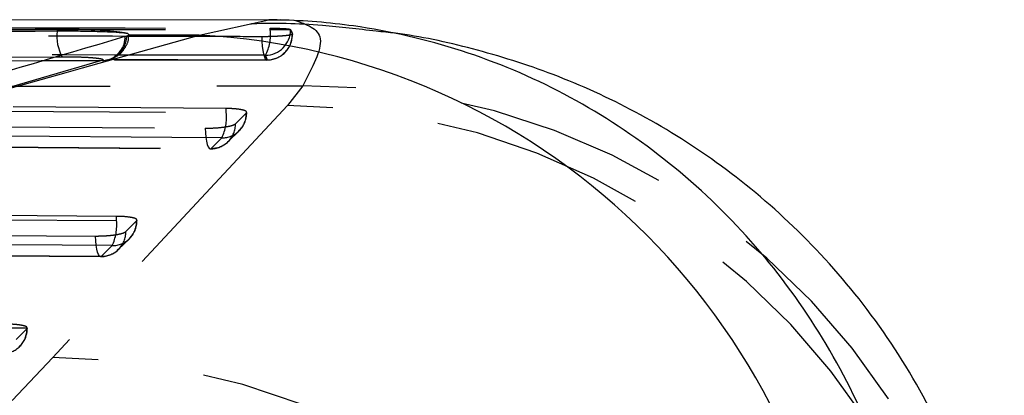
# Model space of a CAD drawing. Extents: x 67 to 774, y 27 to 578.
# Tile 23 of 43: x 320.66 to 332.39, y 323.09 to 327.57. Entities that reach past the tile are written whole.
import ezdxf

# ---------------------------------------------------------------- set-up
doc = ezdxf.new("R2010")
doc.units = 0
doc.header["$LTSCALE"] = 2
doc.linetypes.add('HIDDEN', pattern=[1.905, 1.27, -0.635])
doc.layers.get('0').update_dxf_attribs({"linetype": 'CONTINUOUS'})

msp = doc.modelspace()

# ---------------------------------------------------------------- linework, layer by layer
at = {"color": 7, "linetype": 'CONTINUOUS'}
for p, q in [((323.763005, 327.565511), (303.817076, 327.535205)), ((322.799148, 327.382722), (323.627665, 327.563032)), ((323.627665, 327.563032), (323.763011, 327.561744)), ((321.107225, 327.44844), (321.107225, 327.427805)), ((321.918128, 327.366923), (321.934918, 327.371881)), ((321.934918, 327.371881), (321.955227, 327.380341)), ((322.799148, 327.382722), (321.955227, 327.380341))]:
    msp.add_line(p, q, dxfattribs=at)
at = {"color": 7, "linetype": 'HIDDEN'}
for p, q in [((323.644312, 327.444307), (323.644312, 327.46409)), ((323.887401, 327.444307), (323.644312, 327.444307)), ((323.887401, 327.448175), (323.909386, 327.393616)), ((323.887401, 327.448175), (323.887401, 327.444307)), ((323.909386, 327.393616), (323.906858, 327.389884)), ((323.906858, 327.389884), (323.90943, 327.389884)), ((323.909386, 327.389884), (323.909386, 327.393616)), ((321.088019, 327.123714), (321.165397, 327.124118)), ((321.620971, 327.074892), (308.229445, 323.156734)), ((314.169701, 327.1053), (323.604143, 327.083898)), ((321.620971, 327.074892), (320.914301, 327.072817)), ((321.637817, 327.079796), (321.620971, 327.074892)), ((324.031111, 326.777126), (323.850551, 326.540743)), ((323.121461, 326.50658), (304.618176, 326.638454)), ((323.850551, 326.540743), (321.053637, 323.539575)), ((323.121461, 326.456961), (323.121461, 326.50658)), ((323.231187, 326.324672), (323.359799, 326.451256)), ((323.359799, 326.451256), (323.363894, 326.456961)), ((323.363894, 326.456961), (323.364741, 326.456961)), ((323.145208, 326.113743), (323.273819, 326.240382)), ((304.545349, 326.157003), (322.929478, 326.026768)), ((322.940368, 326.030635), (323.068976, 326.157224)), ((321.814751, 325.220604), (304.522225, 325.340274)), ((321.814751, 325.171), (321.814751, 325.220604)), ((321.924476, 325.038825), (322.053088, 325.165358)), ((322.053088, 325.165358), (322.057157, 325.171)), ((322.057157, 325.171), (322.058032, 325.171)), ((321.838455, 324.82761), (321.967076, 324.954112)), ((304.449463, 324.858933), (321.622836, 324.741065)), ((321.633718, 324.744718), (321.762323, 324.87126)), ((320.750408, 323.88567), (320.508042, 323.88567)), ((320.617765, 323.753677), (320.746377, 323.880123)), ((320.746377, 323.880123), (320.750408, 323.88567)), ((321.053637, 323.539575), (320.569549, 323.023724))]:
    msp.add_line(p, q, dxfattribs=at)
at = {"color": 8, "linetype": 'CONTINUOUS'}
for p, q in [((320.216329, 327.119159), (321.088019, 327.123714)), ((320.914301, 327.072817), (320.322349, 327.071077))]:
    msp.add_line(p, q, dxfattribs=at)
at = {"color": 7, "linetype": 'HIDDEN', "flags": 128}
for points in [[(323.543988, 327.362257), (323.546081, 327.303885), (323.550415, 327.248788), (323.556826, 327.199065), (323.565068, 327.15661), (323.574828, 327.123039), (323.585736, 327.099633), (323.597374, 327.08728), (323.609299, 327.086455)], [(321.711011, 327.086312), (321.678186, 327.078697), (321.620971, 327.074892)], [(304.618176, 326.588723), (313.837374, 326.522996), (323.121461, 326.456961)], [(304.487032, 326.402518), (305.083582, 326.398277), (307.469784, 326.381314), (317.014589, 326.313571), (322.871146, 326.272088)], [(323.068976, 326.157224), (322.472426, 326.161464), (320.086227, 326.178427), (310.541434, 326.246382), (304.565707, 326.289008)], [(322.871146, 326.272088), (322.874156, 326.215454), (322.879331, 326.163149), (322.886477, 326.117144), (322.895324, 326.07917), (322.905537, 326.050659), (322.916734, 326.032686), (322.928492, 326.025926), (322.940368, 326.030635)], [(304.556269, 326.161248), (305.152819, 326.156999), (307.539017, 326.140013), (317.083811, 326.072176), (322.940368, 326.030635)], [(304.522225, 325.290522), (313.135993, 325.230904), (321.814751, 325.171)], [(304.391094, 325.104257), (304.987645, 325.100145), (307.373849, 325.083705), (316.918667, 325.01807), (321.564448, 324.986198)], [(321.762323, 324.87126), (321.165773, 324.875373), (318.779573, 324.891834), (309.234771, 324.957804), (304.46982, 324.990812)], [(321.633718, 324.744718), (321.621843, 324.740012), (321.610083, 324.746776), (321.598883, 324.764754), (321.588663, 324.793268), (321.579809, 324.831244), (321.572655, 324.877254), (321.567469, 324.929561), (321.564448, 324.986198)], [(304.460384, 324.86302), (305.056934, 324.858899), (307.443135, 324.842425), (316.987937, 324.776656), (321.633718, 324.744718)]]:
    msp.add_lwpolyline(points, dxfattribs=at)
at = {"color": 7, "linetype": 'CONTINUOUS'}
for centre, radius, start, end in [((321.59725, 327.364256), 0.494129, 172.6107751, 209.0768751), ((322.35662, 319.246659), 8.148089, 5.3034456, 86.8866984)]:
    msp.add_arc(centre, radius, start, end, dxfattribs=at)
at = {"color": 7, "linetype": 'HIDDEN'}
for centre, radius, start, end in [((321.644143, 327.370505), 0.290777, 268.7533942, 0.271221), ((321.625266, 327.36634), 0.292862, 287.0247021, 0.1139626), ((323.157694, 327.378975), 0.490984, 330.9481007, 7.6466202), ((323.582349, 327.445573), 0.305055, 270.855355, 359.7620939), ((323.60493, 327.389884), 0.3045, 269.8528255, 0), ((323.604941, 327.390871), 0.304447, 270.8201897, 359.8142819), ((324.117828, 318.548808), 8.228774, 6.5806397, 90.6038095), ((323.805482, 318.247176), 8.293689, 6.9827154, 89.6886482), ((322.536247, 326.404971), 0.587519, 335.0591243, 5.0768116), ((323.071456, 326.445612), 0.288398, 269.5072549, 1.1213671), ((323.060241, 326.456962), 0.3045, 314.5463316, 0), ((322.942846, 326.319021), 0.288396, 269.5077187, 1.1229096), ((322.93163, 326.330373), 0.3045, 269.5939834, 314.5455091), ((321.229673, 325.118882), 0.587396, 335.0668646, 5.0903867), ((321.764743, 325.159651), 0.288401, 269.5192012, 1.1339531), ((321.753532, 325.171), 0.3045, 314.5357633, 0), ((321.636131, 325.03311), 0.288402, 269.5206266, 1.1355369), ((321.62492, 325.044459), 0.3045, 269.6065185, 314.5343895), ((320.458024, 323.874324), 0.288411, 269.5373745, 1.1520699), ((320.446822, 323.88567), 0.3045, 314.5172379, 0), ((321.013329, 315.246334), 8.293339, 6.9780397, 89.7215251)]:
    msp.add_arc(centre, radius, start, end, dxfattribs=at)
for points, knots in [([(304.61871, 327.48541), (306.25484, 327.484304), (309.527101, 327.482094), (315.86897, 327.47573), (320.574705, 327.468685), (323.644312, 327.46409)], [0, 0, 0, 0, 0.257988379, 0.5159768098, 1, 1, 1, 1]), ([(304.61871, 327.470814), (307.890969, 327.467507), (314.232844, 327.461099), (320.574704, 327.449783), (323.644312, 327.444307)], [0, 0, 0, 0, 0.515976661, 1, 1, 1, 1]), ([(324.906198, 327.428109), (324.691338, 327.453495), (324.168908, 327.515221), (323.678894, 327.526728), (323.420208, 327.51401), (323.411207, 327.513567)], [0, 0, 0, 0, 0.402722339, 0.979217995, 1, 1, 1, 1]), ([(323.928484, 327.560172), (324.074625, 327.512066), (324.370297, 327.414738), (324.145034, 326.991282), (324.031111, 326.777126)], [0, 0, 0, 0, 0.494264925, 1, 1, 1, 1]), ([(323.543988, 327.362257), (323.348646, 327.362818), (322.357832, 327.365661), (318.185122, 327.377264), (312.037998, 327.392694), (306.686345, 327.403241), (304.516588, 327.407517)], [0, 0, 0, 0, 0.030799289, 0.156219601, 0.657900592, 1, 1, 1, 1]), ([(321.727609, 327.091656), (321.72935, 327.092012), (321.750342, 327.096306), (321.802596, 327.119368), (321.873752, 327.170977), (321.930165, 327.250286), (321.960703, 327.321), (321.957826, 327.360515), (321.957607, 327.363524)], [0, 0, 0, 0, 0.019933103, 0.240400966, 0.451240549, 0.700937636, 0.977228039, 1, 1, 1, 1]), ([(323.906858, 327.389884), (323.899096, 327.386974), (323.883571, 327.381155), (323.81973, 327.373008), (323.734253, 327.366628), (323.637394, 327.362719), (323.573653, 327.362404), (323.543988, 327.362257)], [0, 0, 0, 0, 0.2052996, 0.410622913, 0.615947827, 0.821265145, 1, 1, 1, 1]), ([(323.644312, 327.46409), (323.677164, 327.46382), (323.742866, 327.46328), (323.821023, 327.459718), (323.874159, 327.454624), (323.883084, 327.450278), (323.887401, 327.448175)], [0, 0, 0, 0, 0.253882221, 0.507752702, 0.761837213, 1, 1, 1, 1]), ([(323.887401, 327.444307), (323.893388, 327.433631), (323.902907, 327.416652), (323.907632, 327.39713), (323.909386, 327.389884)], [0, 0, 0, 0, 0.628812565, 1, 1, 1, 1]), ([(323.586903, 327.140552), (320.391881, 327.146112), (314.995181, 327.155502), (308.653045, 327.16302), (305.505932, 327.165868), (304.560507, 327.166724)], [0, 0, 0, 0, 0.503778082, 0.850929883, 1, 1, 1, 1]), ([(321.165397, 327.124118), (321.212859, 327.123998), (321.306005, 327.123762), (321.440285, 327.11905), (321.550717, 327.111668), (321.626034, 327.101923), (321.661406, 327.090753), (321.645681, 327.083449), (321.637817, 327.079796)], [0, 0, 0, 0, 0.1719485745, 0.3374566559, 0.5031140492, 0.6688193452, 0.8343825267, 1, 1, 1, 1]), ([(323.609299, 327.086455), (323.607484, 327.093658), (323.602592, 327.113064), (323.59296, 327.12994), (323.586903, 327.140552)], [0, 0, 0, 0, 0.371178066, 1, 1, 1, 1]), ([(314.162427, 327.108196), (316.363308, 327.103481), (319.51227, 327.096735), (322.661222, 327.088834), (323.609299, 327.086455)], [0, 0, 0, 0, 0.698922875, 1, 1, 1, 1]), ([(321.710909, 327.086274), (321.714583, 327.08737), (321.719831, 327.088934), (321.725077, 327.09043), (321.726651, 327.090879)], [0, 0, 0, 0, 0.700159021, 1, 1, 1, 1]), ([(303.956797, 326.74249), (306.999215, 326.748038), (313.691191, 326.760241), (320.382123, 326.771167), (324.031111, 326.777126)], [0, 0, 0, 0, 0.454636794, 1, 1, 1, 1]), ([(323.363894, 326.456961), (323.363054, 326.463071), (323.361374, 326.475293), (323.314737, 326.490853), (323.241399, 326.501896), (323.170693, 326.506002), (323.129455, 326.506486), (323.121461, 326.50658)], [0, 0, 0, 0, 0.237941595, 0.47595252, 0.711873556, 0.94414811, 1, 1, 1, 1]), ([(322.871146, 326.272088), (322.877927, 326.272067), (322.918224, 326.271939), (322.994904, 326.274664), (323.091859, 326.283986), (323.170446, 326.298039), (323.215203, 326.312465), (323.227123, 326.321568), (323.231187, 326.324672)], [0, 0, 0, 0, 0.0428684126, 0.2547476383, 0.4666269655, 0.6785032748, 0.8903781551, 1, 1, 1, 1]), ([(322.057157, 325.171), (322.056358, 325.177108), (322.054761, 325.189326), (322.008238, 325.204878), (321.934991, 325.215919), (321.864213, 325.220028), (321.822862, 325.22051), (321.814751, 325.220604)], [0, 0, 0, 0, 0.237747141, 0.475571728, 0.711298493, 0.943374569, 1, 1, 1, 1]), ([(321.564448, 324.986198), (321.571112, 324.986177), (321.611293, 324.986053), (321.687846, 324.988776), (321.784856, 324.998095), (321.863505, 325.012143), (321.908416, 325.026582), (321.92038, 325.035702), (321.924476, 325.038825)], [0, 0, 0, 0, 0.042128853, 0.254015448, 0.465893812, 0.677796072, 0.88967356, 1, 1, 1, 1]), ([(320.750408, 323.88567), (320.749668, 323.891773), (320.74819, 323.903983), (320.701836, 323.919523), (320.628718, 323.930559), (320.557839, 323.934677), (320.516323, 323.935152), (320.508042, 323.935247)], [0, 0, 0, 0, 0.237463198, 0.475006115, 0.710447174, 0.942244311, 1, 1, 1, 1])]:
    msp.add_open_spline(points, degree=3, knots=knots, dxfattribs=at)
at = {"color": 7, "linetype": 'CONTINUOUS'}
for points, knots in [([(331.408547, 320.15255), (331.346725, 320.605254), (331.223079, 321.510663), (330.765843, 322.805809), (330.117834, 324.005029), (329.284867, 325.07704), (328.28896, 325.985996), (327.162896, 326.712941), (325.9343, 327.229701), (324.785516, 327.495133), (324.009653, 327.558995), (323.67266, 327.562556), (323.627665, 327.563032)], [0, 0, 0, 0, 0.114058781, 0.228117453, 0.342175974, 0.456234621, 0.570295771, 0.684356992, 0.798421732, 0.912486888, 0.988315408, 1, 1, 1, 1]), ([(321.107225, 327.44844), (318.326856, 327.434976), (312.766117, 327.40805), (307.205377, 327.376617), (304.425007, 327.360901)], [0, 0, 0, 0, 0.499999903, 1, 1, 1, 1]), ([(321.107225, 327.427805), (318.326856, 327.413595), (312.766116, 327.385175), (307.205377, 327.35224), (304.425007, 327.335772)], [0, 0, 0, 0, 0.499999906, 1, 1, 1, 1]), ([(308.519511, 323.456693), (308.573393, 323.47215), (308.842802, 323.549434), (309.974252, 323.874551), (314.388712, 325.149726), (318.584012, 326.385121), (321.918128, 327.366923)], [0, 0, 0, 0, 0.012056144, 0.060281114, 0.253180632, 1, 1, 1, 1]), ([(309.379967, 323.642132), (309.608727, 323.704762), (314.10776, 324.936519), (318.566818, 326.191527), (322.799148, 327.382722)], [0, 0, 0, 0, 0.050846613, 1, 1, 1, 1]), ([(321.949226, 327.397869), (321.947433, 327.398635), (321.930499, 327.40587), (321.864709, 327.418957), (321.703105, 327.433906), (321.490334, 327.444062), (321.281375, 327.448533), (321.15482, 327.448465), (321.107225, 327.44844)], [0, 0, 0, 0, 0.025168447, 0.237671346, 0.449924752, 0.66159991, 0.872731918, 1, 1, 1, 1]), ([(321.949226, 327.397869), (321.935953, 327.400359), (321.90316, 327.406511), (321.780857, 327.415274), (321.588837, 327.422699), (321.353327, 327.427447), (321.190275, 327.427684), (321.107225, 327.427805)], [0, 0, 0, 0, 0.144389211, 0.356728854, 0.568786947, 0.780363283, 1, 1, 1, 1]), ([(321.955227, 327.380341), (321.958065, 327.383071), (321.964172, 327.388947), (321.954438, 327.394758), (321.949226, 327.397869)], [0, 0, 0, 0, 0.464580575, 1, 1, 1, 1]), ([(332.389115, 319.854797), (332.366173, 320.110935), (332.306386, 320.778453), (331.992925, 321.874169), (331.464704, 323.077886), (330.742756, 324.179501), (329.903975, 325.113566), (328.982076, 325.879644), (328.011823, 326.481598), (327.024265, 326.930259), (326.057963, 327.230773), (325.343091, 327.385815), (324.982676, 327.420705), (324.906198, 327.428109)], [0, 0, 0, 0, 0.06506998, 0.169578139, 0.284155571, 0.39358612, 0.49833351, 0.599241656, 0.696929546, 0.791782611, 0.884267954, 0.975442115, 1, 1, 1, 1])]:
    msp.add_open_spline(points, degree=3, knots=knots, dxfattribs=at)

doc.saveas('drawing.dxf')
